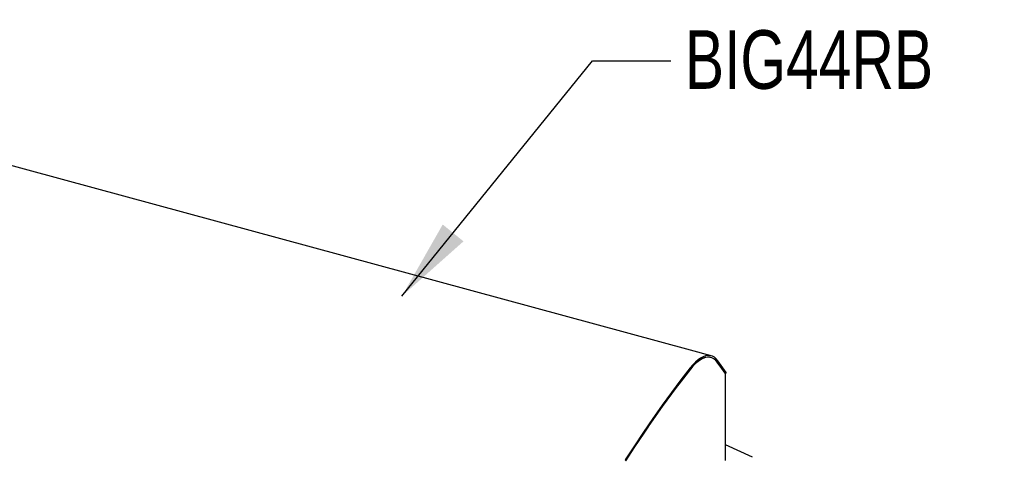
# Model space of a CAD drawing. Header units: inches. Extents: x 31 to 206, y 23 to 145.
# Tile 65 of 65: x 171 to 196, y 133 to 144. Entities that reach past the tile are written whole.
import ezdxf

# ---------------------------------------------------------------- set-up
doc = ezdxf.new("R2010")
doc.units = ezdxf.units.IN
doc.header["$LTSCALE"] = 16
doc.header["$MEASUREMENT"] = 0
doc.layers.add('FORMAT', color=7, linetype='Continuous')
doc.styles.add('SLDTEXTSTYLE0', font='TXT', dxfattribs={"width": 0.75})
doc.dimstyles.new('SLDDIMSTYLE2', dxfattribs={"dimtxt": 0.18, "dimasz": 2.08, "dimexe": 0, "dimexo": 0.0625, "dimgap": 0, "dimtad": 0, "dimtih": 1, "dimtoh": 1, "dimdec": 0, "dimrnd": 1e-09, "dimzin": 0, "dimdsep": 46, "dimlunit": 5, "dimtxsty": 'Standard', "dimsah": 1, "dimcen": 0.09, "dimadec": 0, "dimazin": 0, "dimtfac": 2.08, "dimtdec": 0, "dimtofl": 0, "dimtmove": 0, "dimatfit": 3, "dimfxl": 1, "dimfrac": 2, "dimtolj": 1, "dimtzin": 0, "dimarcsym": 0})

msp = doc.modelspace()

# ---------------------------------------------------------------- linework, layer by layer
at = {"color": 7, "linetype": 'Continuous', "lineweight": 25}
for p, q in [((187.73, 135.34), (156.599, 143.801)), ((188.261, 135.196), (187.73, 135.34)), ((188.216, 135.162), (188.201, 135.165)), ((188.251, 135.152), (188.216, 135.162)), ((188.631, 134.739), (188.415, 135.035)), ((188.619, 134.751), (188.416, 135.03)), ((188.645, 134.774), (188.43, 135.07)), ((188.619, 134.751), (188.619, 134.688)), ((188.619, 134.742), (188.631, 134.739)), ((188.626, 132.519), (188.626, 134.702)), ((188.631, 134.739), (188.645, 134.774)), ((189.32, 132.601), (188.626, 132.919))]:
    msp.add_line(p, q, dxfattribs=at)
at = {"color": 7, "linetype": 'Continuous', "lineweight": 25, "flags": 128}
for points in [[(188.43, 135.07), (188.387, 135.121), (188.339, 135.16), (188.288, 135.187), (188.233, 135.202), (188.175, 135.204), (188.115, 135.195), (188.052, 135.173), (187.988, 135.139), (187.922, 135.094), (187.856, 135.037), (187.79, 134.969), (187.724, 134.891)], [(188.415, 135.035), (188.373, 135.084), (188.327, 135.122), (188.277, 135.148), (188.223, 135.163), (188.167, 135.165), (188.108, 135.156), (188.047, 135.135), (187.984, 135.102), (187.92, 135.058), (187.856, 135.002), (187.791, 134.936), (187.727, 134.86)], [(188.416, 135.03), (188.374, 135.079), (188.328, 135.117), (188.278, 135.143), (188.224, 135.158), (188.168, 135.16), (188.109, 135.151), (188.048, 135.13), (187.985, 135.097), (187.921, 135.053), (187.857, 134.998), (187.792, 134.932), (187.728, 134.856)], [(187.724, 134.891), (187.482, 134.58), (187.242, 134.26), (187.002, 133.931), (186.764, 133.593), (186.527, 133.248), (186.291, 132.894), (186.057, 132.533)], [(187.727, 134.86), (187.486, 134.549), (187.245, 134.23), (187.006, 133.901), (186.768, 133.565), (186.532, 133.22), (186.296, 132.867), (186.063, 132.506)], [(186.066, 132.506), (186.299, 132.866), (186.534, 133.219), (186.771, 133.563), (187.008, 133.899), (187.247, 134.227), (187.487, 134.546), (187.728, 134.856)]]:
    msp.add_lwpolyline(points, dxfattribs=at)
at = {"color": 7, "linetype": 'Continuous', "lineweight": 25}
msp.add_arc((188.607, 134.702), 0.0181, 310.2145, 49.7921, dxfattribs=at)

# ---------------------------------------------------------------- texts
at = {"layer": 'FORMAT', "insert": (187.585, 143.531), "char_height": 1.5, "attachment_point": 1, "style": 'SLDTEXTSTYLE0'}
msp.add_mtext('BIG44RB', dxfattribs=at)

# ---------------------------------------------------------------- leaders
at = {"layer": 'FORMAT'}
msp.add_leader([(180.342, 136.727), (185.222, 142.752), (187.222, 142.752)], dimstyle='SLDDIMSTYLE2', dxfattribs=at)

doc.saveas('drawing.dxf')
